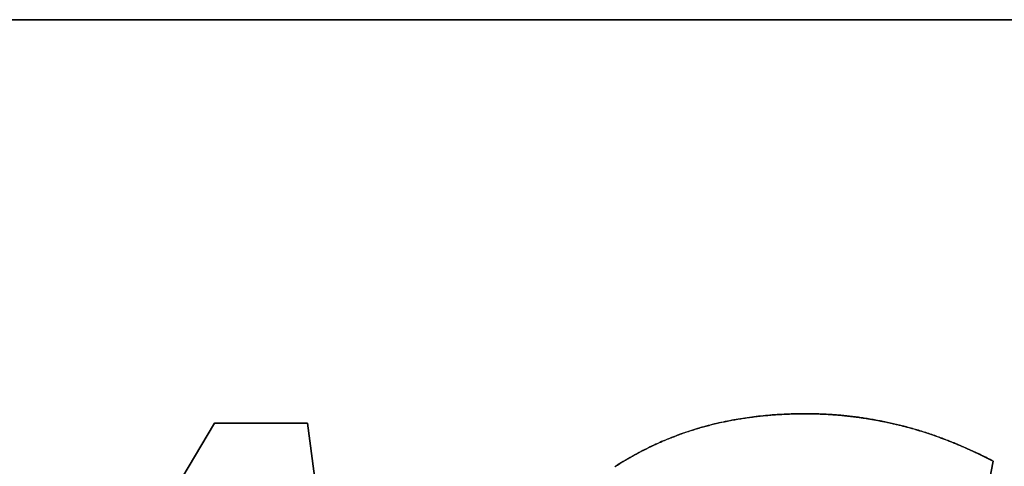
# Model space of a CAD drawing. Extents: x -3.81 to 3.81, y -1.89 to 1.9.
# Tile 16 of 149: x -3.18 to -2.89, y 1.45 to 1.58. Entities that reach past the tile are written whole.
import ezdxf

# ---------------------------------------------------------------- set-up
doc = ezdxf.new("R2010")
doc.units = 0
doc.layers.get('0').update_dxf_attribs({"linetype": 'CONTINUOUS'})

# ---------------------------------------------------------------- blocks, each defined once
blk = doc.blocks.new('*U1')
for p, q in [((-3.395, 1.585, 4.21), (-2.23, 1.585, 4.21)), ((-2.23, 1.585, 4.2099), (-3.395, 1.585, 4.2099)), ((-2.95237, 1.46859, 4.2099), (-2.95237, 1.46859, 4.2098)), ((-2.95237, 1.46859, 4.2099), (-2.95237, 1.46859, 4.2098)), ((-3.12683, 1.46579, 4.2098), (-3.21967, 1.30979, 4.2098)), ((-3.21967, 1.30979, 4.2099), (-3.12683, 1.46579, 4.2099)), ((-3.09945, 1.46579, 4.2098), (-3.12683, 1.46579, 4.2098)), ((-3.12683, 1.46579, 4.2099), (-3.09945, 1.46579, 4.2099)), ((-3.0787, 1.30979, 4.2098), (-3.09945, 1.46579, 4.2098)), ((-3.09945, 1.46579, 4.2099), (-3.0787, 1.30979, 4.2099)), ((-2.90169, 1.4309, 4.2098), (-2.89697, 1.45458, 4.2098)), ((-2.89697, 1.45458, 4.2099), (-2.90169, 1.4309, 4.2099)), ((-2.89697, 1.45458, 4.2099), (-2.89697, 1.45458, 4.2098))]:
    blk.add_line(p, q)
at = {"extrusion": (0, -1, 0)}
for p, q in [((-3.395, 1.585, 4.21), (-2.23, 1.585, 4.21)), ((-2.23, 1.585, 4.2099), (-3.395, 1.585, 4.2099)), ((-3.12683, 1.46579, 4.2099), (-3.09945, 1.46579, 4.2099)), ((-3.12683, 1.46579, 4.2099), (-3.12683, 1.46579, 4.2098)), ((-3.09945, 1.46579, 4.2098), (-3.12683, 1.46579, 4.2098)), ((-3.09945, 1.46579, 4.2099), (-3.09945, 1.46579, 4.2098))]:
    blk.add_line(p, q, dxfattribs=at)
at = {"extrusion": (0.859344, -0.511398, 0)}
for p, q in [((-3.21967, 1.30979, 4.2099), (-3.12683, 1.46579, 4.2099)), ((-3.12683, 1.46579, 4.2098), (-3.21967, 1.30979, 4.2098)), ((-3.12683, 1.46579, 4.2099), (-3.12683, 1.46579, 4.2098))]:
    blk.add_line(p, q, dxfattribs=at)
at = {"extrusion": (-0.991263, -0.131899, 0)}
for p, q in [((-3.09945, 1.46579, 4.2099), (-3.0787, 1.30979, 4.2099)), ((-3.09945, 1.46579, 4.2099), (-3.09945, 1.46579, 4.2098)), ((-3.0787, 1.30979, 4.2098), (-3.09945, 1.46579, 4.2098))]:
    blk.add_line(p, q, dxfattribs=at)
at = {"extrusion": (-0.980783, 0.195102, 0)}
for p, q in [((-2.89697, 1.45458, 4.2099), (-2.90169, 1.4309, 4.2099)), ((-2.90169, 1.4309, 4.2098), (-2.89697, 1.45458, 4.2098)), ((-2.89697, 1.45458, 4.2099), (-2.89697, 1.45458, 4.2098))]:
    blk.add_line(p, q, dxfattribs=at)
for points in [[(-3.00858, 1.45299, 4.2099), (-3.00825, 1.4532, 4.2099), (-3.00792, 1.45342, 4.2099), (-3.00759, 1.45363, 4.2099), (-3.00725, 1.45384, 4.2099), (-3.00692, 1.45405, 4.2099), (-3.00658, 1.45426, 4.2099), (-3.00624, 1.45446, 4.2099), (-3.0059, 1.45467, 4.2099), (-3.00556, 1.45487, 4.2099), (-3.00522, 1.45507, 4.2099), (-3.00488, 1.45527, 4.2099), (-3.00453, 1.45547, 4.2099), (-3.00419, 1.45567, 4.2099), (-3.00384, 1.45587, 4.2099), (-3.00349, 1.45607, 4.2099), (-3.00314, 1.45626, 4.2099), (-3.00279, 1.45645, 4.2099), (-3.00244, 1.45665, 4.2099), (-3.00209, 1.45684, 4.2099), (-3.00173, 1.45703, 4.2099), (-3.00138, 1.45721, 4.2099), (-3.00102, 1.4574, 4.2099), (-3.00067, 1.45759, 4.2099), (-3.00031, 1.45777, 4.2099), (-2.99995, 1.45795, 4.2099), (-2.99958, 1.45814, 4.2099), (-2.99922, 1.45832, 4.2099), (-2.99886, 1.4585, 4.2099), (-2.99849, 1.45867, 4.2099), (-2.99813, 1.45885, 4.2099), (-2.99776, 1.45903, 4.2099), (-2.99739, 1.4592, 4.2099), (-2.99702, 1.45937, 4.2099), (-2.99665, 1.45955, 4.2099), (-2.99627, 1.45972, 4.2099), (-2.9959, 1.45988, 4.2099), (-2.99552, 1.46005, 4.2099), (-2.99515, 1.46022, 4.2099), (-2.99477, 1.46038, 4.2099), (-2.99439, 1.46055, 4.2099), (-2.99401, 1.46071, 4.2099), (-2.99363, 1.46087, 4.2099), (-2.99325, 1.46103, 4.2099), (-2.99286, 1.46119, 4.2099), (-2.99248, 1.46135, 4.2099), (-2.99209, 1.4615, 4.2099), (-2.99171, 1.46165, 4.2099), (-2.99132, 1.46181, 4.2099), (-2.99093, 1.46196, 4.2099), (-2.99054, 1.4621, 4.2099), (-2.99015, 1.46225, 4.2099), (-2.98976, 1.4624, 4.2099), (-2.98937, 1.46254, 4.2099), (-2.98897, 1.46268, 4.2099), (-2.98858, 1.46282, 4.2099), (-2.98818, 1.46296, 4.2099), (-2.98779, 1.4631, 4.2099), (-2.98739, 1.46323, 4.2099), (-2.98699, 1.46336, 4.2099), (-2.98659, 1.4635, 4.2099), (-2.98619, 1.46363, 4.2099), (-2.98579, 1.46375, 4.2099), (-2.98538, 1.46388, 4.2099), (-2.98498, 1.464, 4.2099), (-2.98458, 1.46413, 4.2099), (-2.98417, 1.46425, 4.2099), (-2.98376, 1.46437, 4.2099), (-2.98336, 1.46449, 4.2099), (-2.98295, 1.4646, 4.2099), (-2.98254, 1.46472, 4.2099), (-2.98213, 1.46483, 4.2099), (-2.98172, 1.46494, 4.2099), (-2.9813, 1.46505, 4.2099), (-2.98089, 1.46516, 4.2099), (-2.98048, 1.46527, 4.2099), (-2.98006, 1.46537, 4.2099), (-2.97965, 1.46548, 4.2099), (-2.97923, 1.46558, 4.2099), (-2.97881, 1.46568, 4.2099), (-2.97839, 1.46577, 4.2099), (-2.97797, 1.46587, 4.2099), (-2.97755, 1.46597, 4.2099), (-2.97713, 1.46606, 4.2099), (-2.9767, 1.46615, 4.2099), (-2.97628, 1.46624, 4.2099), (-2.97585, 1.46633, 4.2099), (-2.97543, 1.46641, 4.2099), (-2.975, 1.4665, 4.2099), (-2.97457, 1.46658, 4.2099), (-2.97414, 1.46666, 4.2099), (-2.97371, 1.46674, 4.2099), (-2.97328, 1.46682, 4.2099), (-2.97285, 1.4669, 4.2099), (-2.97241, 1.46697, 4.2099), (-2.97198, 1.46704, 4.2099), (-2.97154, 1.46711, 4.2099), (-2.97111, 1.46718, 4.2099), (-2.97067, 1.46725, 4.2099), (-2.97023, 1.46732, 4.2099), (-2.96979, 1.46738, 4.2099), (-2.96935, 1.46745, 4.2099), (-2.96891, 1.46751, 4.2099), (-2.96847, 1.46757, 4.2099), (-2.96803, 1.46762, 4.2099), (-2.96758, 1.46768, 4.2099), (-2.96714, 1.46773, 4.2099), (-2.96669, 1.46779, 4.2099), (-2.96624, 1.46784, 4.2099), (-2.9658, 1.46789, 4.2099), (-2.96535, 1.46794, 4.2099), (-2.9649, 1.46798, 4.2099), (-2.96445, 1.46803, 4.2099), (-2.96399, 1.46807, 4.2099), (-2.96354, 1.46811, 4.2099), (-2.96309, 1.46815, 4.2099), (-2.96263, 1.46819, 4.2099), (-2.96218, 1.46822, 4.2099), (-2.96172, 1.46826, 4.2099), (-2.96126, 1.46829, 4.2099), (-2.9608, 1.46832, 4.2099), (-2.96034, 1.46835, 4.2099), (-2.95988, 1.46838, 4.2099), (-2.95942, 1.4684, 4.2099), (-2.95896, 1.46843, 4.2099), (-2.95849, 1.46845, 4.2099), (-2.95803, 1.46847, 4.2099), (-2.95756, 1.46849, 4.2099), (-2.95709, 1.46851, 4.2099), (-2.95663, 1.46852, 4.2099), (-2.95616, 1.46854, 4.2099), (-2.95569, 1.46855, 4.2099), (-2.95522, 1.46856, 4.2099), (-2.95474, 1.46857, 4.2099), (-2.95427, 1.46858, 4.2099), (-2.9538, 1.46859, 4.2099), (-2.95332, 1.46859, 4.2099), (-2.95285, 1.46859, 4.2099), (-2.95237, 1.46859, 4.2099)], [(-2.95237, 1.46859, 4.2098), (-2.95309, 1.46859, 4.2098), (-2.9538, 1.46859, 4.2098), (-2.95451, 1.46858, 4.2098), (-2.95522, 1.46856, 4.2098), (-2.95593, 1.46855, 4.2098), (-2.95664, 1.46852, 4.2098), (-2.95734, 1.4685, 4.2098), (-2.95804, 1.46847, 4.2098), (-2.95874, 1.46844, 4.2098), (-2.95944, 1.4684, 4.2098), (-2.96013, 1.46836, 4.2098), (-2.96082, 1.46832, 4.2098), (-2.96151, 1.46827, 4.2098), (-2.9622, 1.46822, 4.2098), (-2.96289, 1.46817, 4.2098), (-2.96357, 1.46811, 4.2098), (-2.96425, 1.46804, 4.2098), (-2.96493, 1.46798, 4.2098), (-2.96561, 1.46791, 4.2098), (-2.96628, 1.46783, 4.2098), (-2.96695, 1.46776, 4.2098), (-2.96762, 1.46768, 4.2098), (-2.96829, 1.46759, 4.2098), (-2.96895, 1.4675, 4.2098), (-2.96962, 1.46741, 4.2098), (-2.97028, 1.46731, 4.2098), (-2.97094, 1.46721, 4.2098), (-2.97159, 1.46711, 4.2098), (-2.97225, 1.467, 4.2098), (-2.9729, 1.46689, 4.2098), (-2.97355, 1.46677, 4.2098), (-2.9742, 1.46665, 4.2098), (-2.97484, 1.46653, 4.2098), (-2.97548, 1.4664, 4.2098), (-2.97612, 1.46627, 4.2098), (-2.97676, 1.46614, 4.2098), (-2.9774, 1.466, 4.2098), (-2.97803, 1.46586, 4.2098), (-2.97866, 1.46571, 4.2098), (-2.97929, 1.46556, 4.2098), (-2.97992, 1.46541, 4.2098), (-2.98055, 1.46525, 4.2098), (-2.98117, 1.46509, 4.2098), (-2.98179, 1.46492, 4.2098), (-2.98241, 1.46476, 4.2098), (-2.98302, 1.46458, 4.2098), (-2.98364, 1.46441, 4.2098), (-2.98425, 1.46423, 4.2098), (-2.98486, 1.46404, 4.2098), (-2.98546, 1.46386, 4.2098), (-2.98607, 1.46366, 4.2098), (-2.98667, 1.46347, 4.2098), (-2.98727, 1.46327, 4.2098), (-2.98787, 1.46307, 4.2098), (-2.98847, 1.46286, 4.2098), (-2.98906, 1.46265, 4.2098), (-2.98965, 1.46244, 4.2098), (-2.99024, 1.46222, 4.2098), (-2.99083, 1.462, 4.2098), (-2.99141, 1.46177, 4.2098), (-2.99199, 1.46154, 4.2098), (-2.99257, 1.46131, 4.2098), (-2.99315, 1.46107, 4.2098), (-2.99373, 1.46083, 4.2098), (-2.9943, 1.46059, 4.2098), (-2.99487, 1.46034, 4.2098), (-2.99544, 1.46009, 4.2098), (-2.996, 1.45984, 4.2098), (-2.99656, 1.45958, 4.2098), (-2.99712, 1.45933, 4.2098), (-2.99768, 1.45907, 4.2098), (-2.99823, 1.4588, 4.2098), (-2.99878, 1.45853, 4.2098), (-2.99933, 1.45826, 4.2098), (-2.99987, 1.45799, 4.2098), (-3.00041, 1.45772, 4.2098), (-3.00095, 1.45744, 4.2098), (-3.00149, 1.45716, 4.2098), (-3.00202, 1.45687, 4.2098), (-3.00255, 1.45659, 4.2098), (-3.00308, 1.4563, 4.2098), (-3.00361, 1.456, 4.2098), (-3.00413, 1.45571, 4.2098), (-3.00465, 1.45541, 4.2098), (-3.00516, 1.45511, 4.2098), (-3.00568, 1.4548, 4.2098), (-3.00619, 1.45449, 4.2098), (-3.0067, 1.45418, 4.2098), (-3.0072, 1.45387, 4.2098), (-3.0077, 1.45355, 4.2098), (-3.0082, 1.45324, 4.2098), (-3.0087, 1.45291, 4.2098)], [(-2.95237, 1.46859, 4.2098), (-2.95309, 1.46859, 4.2098), (-2.9538, 1.46859, 4.2098), (-2.95451, 1.46858, 4.2098), (-2.95522, 1.46856, 4.2098), (-2.95593, 1.46855, 4.2098), (-2.95664, 1.46852, 4.2098), (-2.95734, 1.4685, 4.2098), (-2.95804, 1.46847, 4.2098), (-2.95874, 1.46844, 4.2098), (-2.95944, 1.4684, 4.2098), (-2.96013, 1.46836, 4.2098), (-2.96082, 1.46832, 4.2098), (-2.96151, 1.46827, 4.2098), (-2.9622, 1.46822, 4.2098), (-2.96289, 1.46817, 4.2098), (-2.96357, 1.46811, 4.2098), (-2.96425, 1.46804, 4.2098), (-2.96493, 1.46798, 4.2098), (-2.96561, 1.46791, 4.2098), (-2.96628, 1.46783, 4.2098), (-2.96695, 1.46776, 4.2098), (-2.96762, 1.46768, 4.2098), (-2.96829, 1.46759, 4.2098), (-2.96895, 1.4675, 4.2098), (-2.96962, 1.46741, 4.2098), (-2.97028, 1.46731, 4.2098), (-2.97094, 1.46721, 4.2098), (-2.97159, 1.46711, 4.2098), (-2.97225, 1.467, 4.2098), (-2.9729, 1.46689, 4.2098), (-2.97355, 1.46677, 4.2098), (-2.9742, 1.46665, 4.2098), (-2.97484, 1.46653, 4.2098), (-2.97548, 1.4664, 4.2098), (-2.97612, 1.46627, 4.2098), (-2.97676, 1.46614, 4.2098), (-2.9774, 1.466, 4.2098), (-2.97803, 1.46586, 4.2098), (-2.97866, 1.46571, 4.2098), (-2.97929, 1.46556, 4.2098), (-2.97992, 1.46541, 4.2098), (-2.98055, 1.46525, 4.2098), (-2.98117, 1.46509, 4.2098), (-2.98179, 1.46492, 4.2098), (-2.98241, 1.46476, 4.2098), (-2.98302, 1.46458, 4.2098), (-2.98364, 1.46441, 4.2098), (-2.98425, 1.46423, 4.2098), (-2.98486, 1.46404, 4.2098), (-2.98546, 1.46386, 4.2098), (-2.98607, 1.46366, 4.2098), (-2.98667, 1.46347, 4.2098), (-2.98727, 1.46327, 4.2098), (-2.98787, 1.46307, 4.2098), (-2.98847, 1.46286, 4.2098), (-2.98906, 1.46265, 4.2098), (-2.98965, 1.46244, 4.2098), (-2.99024, 1.46222, 4.2098), (-2.99083, 1.462, 4.2098), (-2.99141, 1.46177, 4.2098), (-2.99199, 1.46154, 4.2098), (-2.99257, 1.46131, 4.2098), (-2.99315, 1.46107, 4.2098), (-2.99373, 1.46083, 4.2098), (-2.9943, 1.46059, 4.2098), (-2.99487, 1.46034, 4.2098), (-2.99544, 1.46009, 4.2098), (-2.996, 1.45984, 4.2098), (-2.99656, 1.45958, 4.2098), (-2.99712, 1.45933, 4.2098), (-2.99768, 1.45907, 4.2098), (-2.99823, 1.4588, 4.2098), (-2.99878, 1.45853, 4.2098), (-2.99933, 1.45826, 4.2098), (-2.99987, 1.45799, 4.2098), (-3.00041, 1.45772, 4.2098), (-3.00095, 1.45744, 4.2098), (-3.00149, 1.45716, 4.2098), (-3.00202, 1.45687, 4.2098), (-3.00255, 1.45659, 4.2098), (-3.00308, 1.4563, 4.2098), (-3.00361, 1.456, 4.2098), (-3.00413, 1.45571, 4.2098), (-3.00465, 1.45541, 4.2098), (-3.00516, 1.45511, 4.2098), (-3.00568, 1.4548, 4.2098), (-3.00619, 1.45449, 4.2098), (-3.0067, 1.45418, 4.2098), (-3.0072, 1.45387, 4.2098), (-3.0077, 1.45355, 4.2098), (-3.0082, 1.45324, 4.2098), (-3.0087, 1.45291, 4.2098)], [(-3.00858, 1.45299, 4.2099), (-3.00825, 1.4532, 4.2099), (-3.00792, 1.45342, 4.2099), (-3.00759, 1.45363, 4.2099), (-3.00725, 1.45384, 4.2099), (-3.00692, 1.45405, 4.2099), (-3.00658, 1.45426, 4.2099), (-3.00624, 1.45446, 4.2099), (-3.0059, 1.45467, 4.2099), (-3.00556, 1.45487, 4.2099), (-3.00522, 1.45507, 4.2099), (-3.00488, 1.45527, 4.2099), (-3.00453, 1.45547, 4.2099), (-3.00419, 1.45567, 4.2099), (-3.00384, 1.45587, 4.2099), (-3.00349, 1.45607, 4.2099), (-3.00314, 1.45626, 4.2099), (-3.00279, 1.45645, 4.2099), (-3.00244, 1.45665, 4.2099), (-3.00209, 1.45684, 4.2099), (-3.00173, 1.45703, 4.2099), (-3.00138, 1.45721, 4.2099), (-3.00102, 1.4574, 4.2099), (-3.00067, 1.45759, 4.2099), (-3.00031, 1.45777, 4.2099), (-2.99995, 1.45795, 4.2099), (-2.99958, 1.45814, 4.2099), (-2.99922, 1.45832, 4.2099), (-2.99886, 1.4585, 4.2099), (-2.99849, 1.45867, 4.2099), (-2.99813, 1.45885, 4.2099), (-2.99776, 1.45903, 4.2099), (-2.99739, 1.4592, 4.2099), (-2.99702, 1.45937, 4.2099), (-2.99665, 1.45955, 4.2099), (-2.99627, 1.45972, 4.2099), (-2.9959, 1.45988, 4.2099), (-2.99552, 1.46005, 4.2099), (-2.99515, 1.46022, 4.2099), (-2.99477, 1.46038, 4.2099), (-2.99439, 1.46055, 4.2099), (-2.99401, 1.46071, 4.2099), (-2.99363, 1.46087, 4.2099), (-2.99325, 1.46103, 4.2099), (-2.99286, 1.46119, 4.2099), (-2.99248, 1.46135, 4.2099), (-2.99209, 1.4615, 4.2099), (-2.99171, 1.46165, 4.2099), (-2.99132, 1.46181, 4.2099), (-2.99093, 1.46196, 4.2099), (-2.99054, 1.4621, 4.2099), (-2.99015, 1.46225, 4.2099), (-2.98976, 1.4624, 4.2099), (-2.98937, 1.46254, 4.2099), (-2.98897, 1.46268, 4.2099), (-2.98858, 1.46282, 4.2099), (-2.98818, 1.46296, 4.2099), (-2.98779, 1.4631, 4.2099), (-2.98739, 1.46323, 4.2099), (-2.98699, 1.46336, 4.2099), (-2.98659, 1.4635, 4.2099), (-2.98619, 1.46363, 4.2099), (-2.98579, 1.46375, 4.2099), (-2.98538, 1.46388, 4.2099), (-2.98498, 1.464, 4.2099), (-2.98458, 1.46413, 4.2099), (-2.98417, 1.46425, 4.2099), (-2.98376, 1.46437, 4.2099), (-2.98336, 1.46449, 4.2099), (-2.98295, 1.4646, 4.2099), (-2.98254, 1.46472, 4.2099), (-2.98213, 1.46483, 4.2099), (-2.98172, 1.46494, 4.2099), (-2.9813, 1.46505, 4.2099), (-2.98089, 1.46516, 4.2099), (-2.98048, 1.46527, 4.2099), (-2.98006, 1.46537, 4.2099), (-2.97965, 1.46548, 4.2099), (-2.97923, 1.46558, 4.2099), (-2.97881, 1.46568, 4.2099), (-2.97839, 1.46577, 4.2099), (-2.97797, 1.46587, 4.2099), (-2.97755, 1.46597, 4.2099), (-2.97713, 1.46606, 4.2099), (-2.9767, 1.46615, 4.2099), (-2.97628, 1.46624, 4.2099), (-2.97585, 1.46633, 4.2099), (-2.97543, 1.46641, 4.2099), (-2.975, 1.4665, 4.2099), (-2.97457, 1.46658, 4.2099), (-2.97414, 1.46666, 4.2099), (-2.97371, 1.46674, 4.2099), (-2.97328, 1.46682, 4.2099), (-2.97285, 1.4669, 4.2099), (-2.97241, 1.46697, 4.2099), (-2.97198, 1.46704, 4.2099), (-2.97154, 1.46711, 4.2099), (-2.97111, 1.46718, 4.2099), (-2.97067, 1.46725, 4.2099), (-2.97023, 1.46732, 4.2099), (-2.96979, 1.46738, 4.2099), (-2.96935, 1.46745, 4.2099), (-2.96891, 1.46751, 4.2099), (-2.96847, 1.46757, 4.2099), (-2.96803, 1.46762, 4.2099), (-2.96758, 1.46768, 4.2099), (-2.96714, 1.46773, 4.2099), (-2.96669, 1.46779, 4.2099), (-2.96624, 1.46784, 4.2099), (-2.9658, 1.46789, 4.2099), (-2.96535, 1.46794, 4.2099), (-2.9649, 1.46798, 4.2099), (-2.96445, 1.46803, 4.2099), (-2.96399, 1.46807, 4.2099), (-2.96354, 1.46811, 4.2099), (-2.96309, 1.46815, 4.2099), (-2.96263, 1.46819, 4.2099), (-2.96218, 1.46822, 4.2099), (-2.96172, 1.46826, 4.2099), (-2.96126, 1.46829, 4.2099), (-2.9608, 1.46832, 4.2099), (-2.96034, 1.46835, 4.2099), (-2.95988, 1.46838, 4.2099), (-2.95942, 1.4684, 4.2099), (-2.95896, 1.46843, 4.2099), (-2.95849, 1.46845, 4.2099), (-2.95803, 1.46847, 4.2099), (-2.95756, 1.46849, 4.2099), (-2.95709, 1.46851, 4.2099), (-2.95663, 1.46852, 4.2099), (-2.95616, 1.46854, 4.2099), (-2.95569, 1.46855, 4.2099), (-2.95522, 1.46856, 4.2099), (-2.95474, 1.46857, 4.2099), (-2.95427, 1.46858, 4.2099), (-2.9538, 1.46859, 4.2099), (-2.95332, 1.46859, 4.2099), (-2.95285, 1.46859, 4.2099), (-2.95237, 1.46859, 4.2099)], [(-2.95237, 1.46859, 4.2099), (-2.95208, 1.46859, 4.2099), (-2.95179, 1.46859, 4.2099), (-2.95151, 1.46859, 4.2099), (-2.95122, 1.46859, 4.2099), (-2.95093, 1.46858, 4.2099), (-2.95064, 1.46858, 4.2099), (-2.95035, 1.46857, 4.2099), (-2.95007, 1.46857, 4.2099), (-2.94978, 1.46856, 4.2099), (-2.94949, 1.46856, 4.2099), (-2.9492, 1.46855, 4.2099), (-2.94891, 1.46854, 4.2099), (-2.94863, 1.46853, 4.2099), (-2.94834, 1.46852, 4.2099), (-2.94805, 1.46851, 4.2099), (-2.94776, 1.4685, 4.2099), (-2.94747, 1.46849, 4.2099), (-2.94719, 1.46848, 4.2099), (-2.9469, 1.46846, 4.2099), (-2.94661, 1.46845, 4.2099), (-2.94632, 1.46843, 4.2099), (-2.94604, 1.46842, 4.2099), (-2.94575, 1.4684, 4.2099), (-2.94546, 1.46838, 4.2099), (-2.94517, 1.46837, 4.2099), (-2.94489, 1.46835, 4.2099), (-2.9446, 1.46833, 4.2099), (-2.94431, 1.46831, 4.2099), (-2.94402, 1.46829, 4.2099), (-2.94373, 1.46827, 4.2099), (-2.94345, 1.46824, 4.2099), (-2.94316, 1.46822, 4.2099), (-2.94287, 1.4682, 4.2099), (-2.94258, 1.46817, 4.2099), (-2.9423, 1.46815, 4.2099), (-2.94201, 1.46812, 4.2099), (-2.94172, 1.4681, 4.2099), (-2.94143, 1.46807, 4.2099), (-2.94115, 1.46804, 4.2099), (-2.94086, 1.46801, 4.2099), (-2.94057, 1.46798, 4.2099), (-2.94028, 1.46795, 4.2099), (-2.94, 1.46792, 4.2099), (-2.93971, 1.46789, 4.2099), (-2.93942, 1.46786, 4.2099), (-2.93913, 1.46782, 4.2099), (-2.93885, 1.46779, 4.2099), (-2.93856, 1.46776, 4.2099), (-2.93827, 1.46772, 4.2099), (-2.93799, 1.46769, 4.2099), (-2.9377, 1.46765, 4.2099), (-2.93741, 1.46761, 4.2099), (-2.93712, 1.46757, 4.2099), (-2.93684, 1.46753, 4.2099), (-2.93655, 1.46749, 4.2099), (-2.93626, 1.46745, 4.2099), (-2.93597, 1.46741, 4.2099), (-2.93569, 1.46737, 4.2099), (-2.9354, 1.46733, 4.2099), (-2.93511, 1.46729, 4.2099), (-2.93483, 1.46724, 4.2099), (-2.93454, 1.4672, 4.2099), (-2.93425, 1.46715, 4.2099), (-2.93396, 1.46711, 4.2099), (-2.93368, 1.46706, 4.2099), (-2.93339, 1.46701, 4.2099), (-2.9331, 1.46696, 4.2099), (-2.93282, 1.46691, 4.2099), (-2.93253, 1.46686, 4.2099), (-2.93224, 1.46681, 4.2099), (-2.93195, 1.46676, 4.2099), (-2.93167, 1.46671, 4.2099), (-2.93138, 1.46666, 4.2099), (-2.93109, 1.4666, 4.2099), (-2.93081, 1.46655, 4.2099), (-2.93052, 1.4665, 4.2099), (-2.93023, 1.46644, 4.2099), (-2.92995, 1.46638, 4.2099), (-2.92966, 1.46633, 4.2099), (-2.92937, 1.46627, 4.2099), (-2.92908, 1.46621, 4.2099), (-2.9288, 1.46615, 4.2099), (-2.92851, 1.46609, 4.2099), (-2.92822, 1.46603, 4.2099), (-2.92794, 1.46597, 4.2099), (-2.92765, 1.46591, 4.2099), (-2.92736, 1.46584, 4.2099), (-2.92708, 1.46578, 4.2099), (-2.92679, 1.46572, 4.2099), (-2.9265, 1.46565, 4.2099), (-2.92622, 1.46559, 4.2099), (-2.92593, 1.46552, 4.2099), (-2.92564, 1.46545, 4.2099), (-2.92536, 1.46538, 4.2099), (-2.92507, 1.46532, 4.2099), (-2.92478, 1.46525, 4.2099), (-2.9245, 1.46518, 4.2099), (-2.92421, 1.46511, 4.2099), (-2.92392, 1.46503, 4.2099), (-2.92363, 1.46496, 4.2099), (-2.92335, 1.46489, 4.2099), (-2.92306, 1.46481, 4.2099), (-2.92277, 1.46474, 4.2099), (-2.92248, 1.46466, 4.2099), (-2.9222, 1.46458, 4.2099), (-2.92191, 1.4645, 4.2099), (-2.92162, 1.46443, 4.2099), (-2.92133, 1.46435, 4.2099), (-2.92104, 1.46426, 4.2099), (-2.92076, 1.46418, 4.2099), (-2.92047, 1.4641, 4.2099), (-2.92018, 1.46402, 4.2099), (-2.91989, 1.46393, 4.2099), (-2.9196, 1.46385, 4.2099), (-2.91931, 1.46376, 4.2099), (-2.91902, 1.46367, 4.2099), (-2.91873, 1.46358, 4.2099), (-2.91844, 1.4635, 4.2099), (-2.91815, 1.46341, 4.2099), (-2.91786, 1.46331, 4.2099), (-2.91757, 1.46322, 4.2099), (-2.91728, 1.46313, 4.2099), (-2.91699, 1.46304, 4.2099), (-2.9167, 1.46294, 4.2099), (-2.91641, 1.46285, 4.2099), (-2.91612, 1.46275, 4.2099), (-2.91583, 1.46265, 4.2099), (-2.91554, 1.46256, 4.2099), (-2.91525, 1.46246, 4.2099), (-2.91496, 1.46236, 4.2099), (-2.91467, 1.46226, 4.2099), (-2.91438, 1.46216, 4.2099), (-2.91409, 1.46205, 4.2099), (-2.91379, 1.46195, 4.2099), (-2.9135, 1.46185, 4.2099), (-2.91321, 1.46174, 4.2099), (-2.91292, 1.46163, 4.2099), (-2.91263, 1.46153, 4.2099), (-2.91234, 1.46142, 4.2099), (-2.91204, 1.46131, 4.2099), (-2.91175, 1.4612, 4.2099), (-2.91146, 1.46109, 4.2099), (-2.91117, 1.46098, 4.2099), (-2.91087, 1.46087, 4.2099), (-2.91058, 1.46075, 4.2099), (-2.91029, 1.46064, 4.2099), (-2.90999, 1.46053, 4.2099), (-2.9097, 1.46041, 4.2099), (-2.90941, 1.46029, 4.2099), (-2.90911, 1.46018, 4.2099), (-2.90882, 1.46006, 4.2099), (-2.90853, 1.45994, 4.2099), (-2.90823, 1.45982, 4.2099), (-2.90794, 1.4597, 4.2099), (-2.90765, 1.45957, 4.2099), (-2.90735, 1.45945, 4.2099), (-2.90706, 1.45933, 4.2099), (-2.90676, 1.4592, 4.2099), (-2.90647, 1.45908, 4.2099), (-2.90617, 1.45895, 4.2099), (-2.90588, 1.45882, 4.2099), (-2.90558, 1.45869, 4.2099), (-2.90529, 1.45857, 4.2099), (-2.90499, 1.45844, 4.2099), (-2.9047, 1.4583, 4.2099), (-2.9044, 1.45817, 4.2099), (-2.90411, 1.45804, 4.2099), (-2.90381, 1.45791, 4.2099), (-2.90351, 1.45777, 4.2099), (-2.90322, 1.45764, 4.2099), (-2.90292, 1.4575, 4.2099), (-2.90263, 1.45736, 4.2099), (-2.90233, 1.45722, 4.2099), (-2.90203, 1.45708, 4.2099), (-2.90174, 1.45695, 4.2099), (-2.90144, 1.4568, 4.2099), (-2.90114, 1.45666, 4.2099), (-2.90085, 1.45652, 4.2099), (-2.90055, 1.45638, 4.2099), (-2.90025, 1.45623, 4.2099), (-2.89995, 1.45609, 4.2099), (-2.89966, 1.45594, 4.2099), (-2.89936, 1.45579, 4.2099), (-2.89906, 1.45565, 4.2099), (-2.89876, 1.4555, 4.2099), (-2.89847, 1.45535, 4.2099), (-2.89817, 1.4552, 4.2099), (-2.89787, 1.45504, 4.2099), (-2.89757, 1.45489, 4.2099), (-2.89727, 1.45474, 4.2099), (-2.89697, 1.45458, 4.2099)], [(-2.89697, 1.45458, 4.2098), (-2.89742, 1.45482, 4.2098), (-2.89787, 1.45505, 4.2098), (-2.89832, 1.45527, 4.2098), (-2.89877, 1.4555, 4.2098), (-2.89922, 1.45572, 4.2098), (-2.89966, 1.45594, 4.2098), (-2.90011, 1.45616, 4.2098), (-2.90056, 1.45638, 4.2098), (-2.901, 1.4566, 4.2098), (-2.90145, 1.45681, 4.2098), (-2.9019, 1.45702, 4.2098), (-2.90234, 1.45723, 4.2098), (-2.90279, 1.45744, 4.2098), (-2.90323, 1.45764, 4.2098), (-2.90368, 1.45785, 4.2098), (-2.90412, 1.45805, 4.2098), (-2.90457, 1.45825, 4.2098), (-2.90501, 1.45844, 4.2098), (-2.90546, 1.45864, 4.2098), (-2.9059, 1.45883, 4.2098), (-2.90634, 1.45902, 4.2098), (-2.90679, 1.45921, 4.2098), (-2.90723, 1.4594, 4.2098), (-2.90767, 1.45959, 4.2098), (-2.90812, 1.45977, 4.2098), (-2.90856, 1.45995, 4.2098), (-2.909, 1.46013, 4.2098), (-2.90944, 1.46031, 4.2098), (-2.90988, 1.46048, 4.2098), (-2.91032, 1.46065, 4.2098), (-2.91076, 1.46082, 4.2098), (-2.9112, 1.46099, 4.2098), (-2.91164, 1.46116, 4.2098), (-2.91208, 1.46133, 4.2098), (-2.91252, 1.46149, 4.2098), (-2.91296, 1.46165, 4.2098), (-2.9134, 1.46181, 4.2098), (-2.91384, 1.46197, 4.2098), (-2.91428, 1.46212, 4.2098), (-2.91471, 1.46227, 4.2098), (-2.91515, 1.46242, 4.2098), (-2.91559, 1.46257, 4.2098), (-2.91603, 1.46272, 4.2098), (-2.91646, 1.46286, 4.2098), (-2.9169, 1.46301, 4.2098), (-2.91734, 1.46315, 4.2098), (-2.91777, 1.46329, 4.2098), (-2.91821, 1.46342, 4.2098), (-2.91864, 1.46356, 4.2098), (-2.91908, 1.46369, 4.2098), (-2.91951, 1.46382, 4.2098), (-2.91995, 1.46395, 4.2098), (-2.92038, 1.46408, 4.2098), (-2.92082, 1.4642, 4.2098), (-2.92125, 1.46432, 4.2098), (-2.92168, 1.46444, 4.2098), (-2.92212, 1.46456, 4.2098), (-2.92255, 1.46468, 4.2098), (-2.92298, 1.46479, 4.2098), (-2.92342, 1.4649, 4.2098), (-2.92385, 1.46501, 4.2098), (-2.92428, 1.46512, 4.2098), (-2.92471, 1.46523, 4.2098), (-2.92514, 1.46533, 4.2098), (-2.92557, 1.46544, 4.2098), (-2.926, 1.46554, 4.2098), (-2.92644, 1.46564, 4.2098), (-2.92687, 1.46573, 4.2098), (-2.9273, 1.46583, 4.2098), (-2.92773, 1.46592, 4.2098), (-2.92816, 1.46602, 4.2098), (-2.92859, 1.46611, 4.2098), (-2.92902, 1.4662, 4.2098), (-2.92946, 1.46629, 4.2098), (-2.92989, 1.46637, 4.2098), (-2.93032, 1.46646, 4.2098), (-2.93075, 1.46654, 4.2098), (-2.93118, 1.46662, 4.2098), (-2.93161, 1.4667, 4.2098), (-2.93204, 1.46678, 4.2098), (-2.93248, 1.46686, 4.2098), (-2.93291, 1.46693, 4.2098), (-2.93334, 1.467, 4.2098), (-2.93377, 1.46707, 4.2098), (-2.9342, 1.46714, 4.2098), (-2.93464, 1.46721, 4.2098), (-2.93507, 1.46728, 4.2098), (-2.9355, 1.46734, 4.2098), (-2.93593, 1.46741, 4.2098), (-2.93636, 1.46747, 4.2098), (-2.9368, 1.46753, 4.2098), (-2.93723, 1.46759, 4.2098), (-2.93766, 1.46764, 4.2098), (-2.93809, 1.4677, 4.2098), (-2.93852, 1.46775, 4.2098), (-2.93896, 1.4678, 4.2098), (-2.93939, 1.46785, 4.2098), (-2.93982, 1.4679, 4.2098), (-2.94025, 1.46795, 4.2098), (-2.94068, 1.46799, 4.2098), (-2.94112, 1.46804, 4.2098), (-2.94155, 1.46808, 4.2098), (-2.94198, 1.46812, 4.2098), (-2.94241, 1.46816, 4.2098), (-2.94285, 1.4682, 4.2098), (-2.94328, 1.46823, 4.2098), (-2.94371, 1.46826, 4.2098), (-2.94414, 1.4683, 4.2098), (-2.94458, 1.46833, 4.2098), (-2.94501, 1.46836, 4.2098), (-2.94544, 1.46838, 4.2098), (-2.94588, 1.46841, 4.2098), (-2.94631, 1.46843, 4.2098), (-2.94674, 1.46845, 4.2098), (-2.94717, 1.46847, 4.2098), (-2.94761, 1.46849, 4.2098), (-2.94804, 1.46851, 4.2098), (-2.94847, 1.46853, 4.2098), (-2.9489, 1.46854, 4.2098), (-2.94934, 1.46855, 4.2098), (-2.94977, 1.46856, 4.2098), (-2.9502, 1.46857, 4.2098), (-2.95064, 1.46858, 4.2098), (-2.95107, 1.46859, 4.2098), (-2.9515, 1.46859, 4.2098), (-2.95194, 1.46859, 4.2098), (-2.95237, 1.46859, 4.2098)], [(-2.89697, 1.45458, 4.2098), (-2.89742, 1.45482, 4.2098), (-2.89787, 1.45505, 4.2098), (-2.89832, 1.45527, 4.2098), (-2.89877, 1.4555, 4.2098), (-2.89922, 1.45572, 4.2098), (-2.89966, 1.45594, 4.2098), (-2.90011, 1.45616, 4.2098), (-2.90056, 1.45638, 4.2098), (-2.901, 1.4566, 4.2098), (-2.90145, 1.45681, 4.2098), (-2.9019, 1.45702, 4.2098), (-2.90234, 1.45723, 4.2098), (-2.90279, 1.45744, 4.2098), (-2.90323, 1.45764, 4.2098), (-2.90368, 1.45785, 4.2098), (-2.90412, 1.45805, 4.2098), (-2.90457, 1.45825, 4.2098), (-2.90501, 1.45844, 4.2098), (-2.90546, 1.45864, 4.2098), (-2.9059, 1.45883, 4.2098), (-2.90634, 1.45902, 4.2098), (-2.90679, 1.45921, 4.2098), (-2.90723, 1.4594, 4.2098), (-2.90767, 1.45959, 4.2098), (-2.90812, 1.45977, 4.2098), (-2.90856, 1.45995, 4.2098), (-2.909, 1.46013, 4.2098), (-2.90944, 1.46031, 4.2098), (-2.90988, 1.46048, 4.2098), (-2.91032, 1.46065, 4.2098), (-2.91076, 1.46082, 4.2098), (-2.9112, 1.46099, 4.2098), (-2.91164, 1.46116, 4.2098), (-2.91208, 1.46133, 4.2098), (-2.91252, 1.46149, 4.2098), (-2.91296, 1.46165, 4.2098), (-2.9134, 1.46181, 4.2098), (-2.91384, 1.46197, 4.2098), (-2.91428, 1.46212, 4.2098), (-2.91471, 1.46227, 4.2098), (-2.91515, 1.46242, 4.2098), (-2.91559, 1.46257, 4.2098), (-2.91603, 1.46272, 4.2098), (-2.91646, 1.46286, 4.2098), (-2.9169, 1.46301, 4.2098), (-2.91734, 1.46315, 4.2098), (-2.91777, 1.46329, 4.2098), (-2.91821, 1.46342, 4.2098), (-2.91864, 1.46356, 4.2098), (-2.91908, 1.46369, 4.2098), (-2.91951, 1.46382, 4.2098), (-2.91995, 1.46395, 4.2098), (-2.92038, 1.46408, 4.2098), (-2.92082, 1.4642, 4.2098), (-2.92125, 1.46432, 4.2098), (-2.92168, 1.46444, 4.2098), (-2.92212, 1.46456, 4.2098), (-2.92255, 1.46468, 4.2098), (-2.92298, 1.46479, 4.2098), (-2.92342, 1.4649, 4.2098), (-2.92385, 1.46501, 4.2098), (-2.92428, 1.46512, 4.2098), (-2.92471, 1.46523, 4.2098), (-2.92514, 1.46533, 4.2098), (-2.92557, 1.46544, 4.2098), (-2.926, 1.46554, 4.2098), (-2.92644, 1.46564, 4.2098), (-2.92687, 1.46573, 4.2098), (-2.9273, 1.46583, 4.2098), (-2.92773, 1.46592, 4.2098), (-2.92816, 1.46602, 4.2098), (-2.92859, 1.46611, 4.2098), (-2.92902, 1.4662, 4.2098), (-2.92946, 1.46629, 4.2098), (-2.92989, 1.46637, 4.2098), (-2.93032, 1.46646, 4.2098), (-2.93075, 1.46654, 4.2098), (-2.93118, 1.46662, 4.2098), (-2.93161, 1.4667, 4.2098), (-2.93204, 1.46678, 4.2098), (-2.93248, 1.46686, 4.2098), (-2.93291, 1.46693, 4.2098), (-2.93334, 1.467, 4.2098), (-2.93377, 1.46707, 4.2098), (-2.9342, 1.46714, 4.2098), (-2.93464, 1.46721, 4.2098), (-2.93507, 1.46728, 4.2098), (-2.9355, 1.46734, 4.2098), (-2.93593, 1.46741, 4.2098), (-2.93636, 1.46747, 4.2098), (-2.9368, 1.46753, 4.2098), (-2.93723, 1.46759, 4.2098), (-2.93766, 1.46764, 4.2098), (-2.93809, 1.4677, 4.2098), (-2.93852, 1.46775, 4.2098), (-2.93896, 1.4678, 4.2098), (-2.93939, 1.46785, 4.2098), (-2.93982, 1.4679, 4.2098), (-2.94025, 1.46795, 4.2098), (-2.94068, 1.46799, 4.2098), (-2.94112, 1.46804, 4.2098), (-2.94155, 1.46808, 4.2098), (-2.94198, 1.46812, 4.2098), (-2.94241, 1.46816, 4.2098), (-2.94285, 1.4682, 4.2098), (-2.94328, 1.46823, 4.2098), (-2.94371, 1.46826, 4.2098), (-2.94414, 1.4683, 4.2098), (-2.94458, 1.46833, 4.2098), (-2.94501, 1.46836, 4.2098), (-2.94544, 1.46838, 4.2098), (-2.94588, 1.46841, 4.2098), (-2.94631, 1.46843, 4.2098), (-2.94674, 1.46845, 4.2098), (-2.94717, 1.46847, 4.2098), (-2.94761, 1.46849, 4.2098), (-2.94804, 1.46851, 4.2098), (-2.94847, 1.46853, 4.2098), (-2.9489, 1.46854, 4.2098), (-2.94934, 1.46855, 4.2098), (-2.94977, 1.46856, 4.2098), (-2.9502, 1.46857, 4.2098), (-2.95064, 1.46858, 4.2098), (-2.95107, 1.46859, 4.2098), (-2.9515, 1.46859, 4.2098), (-2.95194, 1.46859, 4.2098), (-2.95237, 1.46859, 4.2098)], [(-2.95237, 1.46859, 4.2099), (-2.95208, 1.46859, 4.2099), (-2.95179, 1.46859, 4.2099), (-2.95151, 1.46859, 4.2099), (-2.95122, 1.46859, 4.2099), (-2.95093, 1.46858, 4.2099), (-2.95064, 1.46858, 4.2099), (-2.95035, 1.46857, 4.2099), (-2.95007, 1.46857, 4.2099), (-2.94978, 1.46856, 4.2099), (-2.94949, 1.46856, 4.2099), (-2.9492, 1.46855, 4.2099), (-2.94891, 1.46854, 4.2099), (-2.94863, 1.46853, 4.2099), (-2.94834, 1.46852, 4.2099), (-2.94805, 1.46851, 4.2099), (-2.94776, 1.4685, 4.2099), (-2.94747, 1.46849, 4.2099), (-2.94719, 1.46848, 4.2099), (-2.9469, 1.46846, 4.2099), (-2.94661, 1.46845, 4.2099), (-2.94632, 1.46843, 4.2099), (-2.94604, 1.46842, 4.2099), (-2.94575, 1.4684, 4.2099), (-2.94546, 1.46838, 4.2099), (-2.94517, 1.46837, 4.2099), (-2.94489, 1.46835, 4.2099), (-2.9446, 1.46833, 4.2099), (-2.94431, 1.46831, 4.2099), (-2.94402, 1.46829, 4.2099), (-2.94373, 1.46827, 4.2099), (-2.94345, 1.46824, 4.2099), (-2.94316, 1.46822, 4.2099), (-2.94287, 1.4682, 4.2099), (-2.94258, 1.46817, 4.2099), (-2.9423, 1.46815, 4.2099), (-2.94201, 1.46812, 4.2099), (-2.94172, 1.4681, 4.2099), (-2.94143, 1.46807, 4.2099), (-2.94115, 1.46804, 4.2099), (-2.94086, 1.46801, 4.2099), (-2.94057, 1.46798, 4.2099), (-2.94028, 1.46795, 4.2099), (-2.94, 1.46792, 4.2099), (-2.93971, 1.46789, 4.2099), (-2.93942, 1.46786, 4.2099), (-2.93913, 1.46782, 4.2099), (-2.93885, 1.46779, 4.2099), (-2.93856, 1.46776, 4.2099), (-2.93827, 1.46772, 4.2099), (-2.93799, 1.46769, 4.2099), (-2.9377, 1.46765, 4.2099), (-2.93741, 1.46761, 4.2099), (-2.93712, 1.46757, 4.2099), (-2.93684, 1.46753, 4.2099), (-2.93655, 1.46749, 4.2099), (-2.93626, 1.46745, 4.2099), (-2.93597, 1.46741, 4.2099), (-2.93569, 1.46737, 4.2099), (-2.9354, 1.46733, 4.2099), (-2.93511, 1.46729, 4.2099), (-2.93483, 1.46724, 4.2099), (-2.93454, 1.4672, 4.2099), (-2.93425, 1.46715, 4.2099), (-2.93396, 1.46711, 4.2099), (-2.93368, 1.46706, 4.2099), (-2.93339, 1.46701, 4.2099), (-2.9331, 1.46696, 4.2099), (-2.93282, 1.46691, 4.2099), (-2.93253, 1.46686, 4.2099), (-2.93224, 1.46681, 4.2099), (-2.93195, 1.46676, 4.2099), (-2.93167, 1.46671, 4.2099), (-2.93138, 1.46666, 4.2099), (-2.93109, 1.4666, 4.2099), (-2.93081, 1.46655, 4.2099), (-2.93052, 1.4665, 4.2099), (-2.93023, 1.46644, 4.2099), (-2.92995, 1.46638, 4.2099), (-2.92966, 1.46633, 4.2099), (-2.92937, 1.46627, 4.2099), (-2.92908, 1.46621, 4.2099), (-2.9288, 1.46615, 4.2099), (-2.92851, 1.46609, 4.2099), (-2.92822, 1.46603, 4.2099), (-2.92794, 1.46597, 4.2099), (-2.92765, 1.46591, 4.2099), (-2.92736, 1.46584, 4.2099), (-2.92708, 1.46578, 4.2099), (-2.92679, 1.46572, 4.2099), (-2.9265, 1.46565, 4.2099), (-2.92622, 1.46559, 4.2099), (-2.92593, 1.46552, 4.2099), (-2.92564, 1.46545, 4.2099), (-2.92536, 1.46538, 4.2099), (-2.92507, 1.46532, 4.2099), (-2.92478, 1.46525, 4.2099), (-2.9245, 1.46518, 4.2099), (-2.92421, 1.46511, 4.2099), (-2.92392, 1.46503, 4.2099), (-2.92363, 1.46496, 4.2099), (-2.92335, 1.46489, 4.2099), (-2.92306, 1.46481, 4.2099), (-2.92277, 1.46474, 4.2099), (-2.92248, 1.46466, 4.2099), (-2.9222, 1.46458, 4.2099), (-2.92191, 1.4645, 4.2099), (-2.92162, 1.46443, 4.2099), (-2.92133, 1.46435, 4.2099), (-2.92104, 1.46426, 4.2099), (-2.92076, 1.46418, 4.2099), (-2.92047, 1.4641, 4.2099), (-2.92018, 1.46402, 4.2099), (-2.91989, 1.46393, 4.2099), (-2.9196, 1.46385, 4.2099), (-2.91931, 1.46376, 4.2099), (-2.91902, 1.46367, 4.2099), (-2.91873, 1.46358, 4.2099), (-2.91844, 1.4635, 4.2099), (-2.91815, 1.46341, 4.2099), (-2.91786, 1.46331, 4.2099), (-2.91757, 1.46322, 4.2099), (-2.91728, 1.46313, 4.2099), (-2.91699, 1.46304, 4.2099), (-2.9167, 1.46294, 4.2099), (-2.91641, 1.46285, 4.2099), (-2.91612, 1.46275, 4.2099), (-2.91583, 1.46265, 4.2099), (-2.91554, 1.46256, 4.2099), (-2.91525, 1.46246, 4.2099), (-2.91496, 1.46236, 4.2099), (-2.91467, 1.46226, 4.2099), (-2.91438, 1.46216, 4.2099), (-2.91409, 1.46205, 4.2099), (-2.91379, 1.46195, 4.2099), (-2.9135, 1.46185, 4.2099), (-2.91321, 1.46174, 4.2099), (-2.91292, 1.46163, 4.2099), (-2.91263, 1.46153, 4.2099), (-2.91234, 1.46142, 4.2099), (-2.91204, 1.46131, 4.2099), (-2.91175, 1.4612, 4.2099), (-2.91146, 1.46109, 4.2099), (-2.91117, 1.46098, 4.2099), (-2.91087, 1.46087, 4.2099), (-2.91058, 1.46075, 4.2099), (-2.91029, 1.46064, 4.2099), (-2.90999, 1.46053, 4.2099), (-2.9097, 1.46041, 4.2099), (-2.90941, 1.46029, 4.2099), (-2.90911, 1.46018, 4.2099), (-2.90882, 1.46006, 4.2099), (-2.90853, 1.45994, 4.2099), (-2.90823, 1.45982, 4.2099), (-2.90794, 1.4597, 4.2099), (-2.90765, 1.45957, 4.2099), (-2.90735, 1.45945, 4.2099), (-2.90706, 1.45933, 4.2099), (-2.90676, 1.4592, 4.2099), (-2.90647, 1.45908, 4.2099), (-2.90617, 1.45895, 4.2099), (-2.90588, 1.45882, 4.2099), (-2.90558, 1.45869, 4.2099), (-2.90529, 1.45857, 4.2099), (-2.90499, 1.45844, 4.2099), (-2.9047, 1.4583, 4.2099), (-2.9044, 1.45817, 4.2099), (-2.90411, 1.45804, 4.2099), (-2.90381, 1.45791, 4.2099), (-2.90351, 1.45777, 4.2099), (-2.90322, 1.45764, 4.2099), (-2.90292, 1.4575, 4.2099), (-2.90263, 1.45736, 4.2099), (-2.90233, 1.45722, 4.2099), (-2.90203, 1.45708, 4.2099), (-2.90174, 1.45695, 4.2099), (-2.90144, 1.4568, 4.2099), (-2.90114, 1.45666, 4.2099), (-2.90085, 1.45652, 4.2099), (-2.90055, 1.45638, 4.2099), (-2.90025, 1.45623, 4.2099), (-2.89995, 1.45609, 4.2099), (-2.89966, 1.45594, 4.2099), (-2.89936, 1.45579, 4.2099), (-2.89906, 1.45565, 4.2099), (-2.89876, 1.4555, 4.2099), (-2.89847, 1.45535, 4.2099), (-2.89817, 1.4552, 4.2099), (-2.89787, 1.45504, 4.2099), (-2.89757, 1.45489, 4.2099), (-2.89727, 1.45474, 4.2099), (-2.89697, 1.45458, 4.2099)]]:
    blk.add_polyline3d(points)

msp = doc.modelspace()

# ---------------------------------------------------------------- block references
msp.add_blockref('*U1', (0, 0))

doc.saveas('drawing.dxf')
